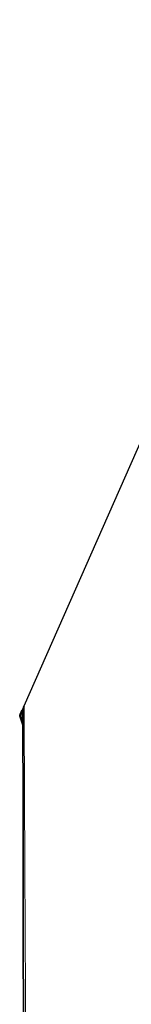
# Model space of a CAD drawing. Header units: millimetres. Extents: x 0 to 1118, y 0 to 864.
# Tile 12 of 172: x 174.12 to 178.41, y 369.65 to 407.57. Entities that reach past the tile are written whole.
import ezdxf

# ---------------------------------------------------------------- set-up
doc = ezdxf.new("R2010")
doc.units = ezdxf.units.MM
doc.layers.add('ALPHAREV', color=7, linetype='Continuous', lineweight=25)

msp = doc.modelspace()

# ---------------------------------------------------------------- linework, layer by layer
at = {"color": 7, "linetype": 'Continuous', "lineweight": 35}
for p, q in [((174.128, 380.758), (174.128, 380.756)), ((174.208, 380.958), (174.14, 380.81)), ((174.247, 380.932), (174.247, 380.932)), ((174.248, 380.406), (174.136, 380.714))]:
    msp.add_line(p, q, dxfattribs=at)
at = {"color": 7, "linetype": 'Continuous', "lineweight": 18}
for p, q in [((174.182, 380.731), (174.136, 380.714)), ((174.14, 380.809), (174.208, 380.958)), ((174.182, 380.731), (174.248, 380.55)), ((174.247, 380.926), (174.184, 380.788))]:
    msp.add_line(p, q, dxfattribs=at)
at = {"color": 7, "linetype": 'Continuous', "lineweight": 18, "flags": 128}
msp.add_lwpolyline([(174.208, 380.958), (174.249, 381.049), (174.25, 381.051), (174.293, 381.143)], dxfattribs=at)
at = {"color": 7, "linetype": 'Continuous', "lineweight": 35}
msp.add_arc((174.253, 380.758), 0.125, 155.3386, 179.9688, dxfattribs=at)
at = {"color": 7, "linetype": 'Continuous', "lineweight": 18}
for centre, radius, start, end in [((174.568, 381.654), 0.947, 243.0695, 246.0556), ((174.576, 381.678), 0.809, 242.9202, 246.0316)]:
    msp.add_arc(centre, radius, start, end, dxfattribs=at)
at = {"color": 7, "linetype": 'Continuous', "lineweight": 35}
for points, knots in [([(174.293, 381.143), (174.279, 381.112), (174.267, 381.079), (174.252, 381.01), (174.248, 380.975), (174.247, 380.939)], [0, 0, 0, 0, 0.5, 0.5, 1, 1, 1, 1]), ([(174.247, 380.932), (174.247, 380.93), (174.247, 380.924), (174.247, 380.855), (174.248, 380.698), (174.248, 380.46), (174.248, 380.144), (174.249, 379.751), (174.249, 379.283), (174.25, 378.74), (174.251, 378.124), (174.252, 377.436), (174.253, 376.678), (174.254, 375.852), (174.255, 374.962), (174.257, 374.016), (174.258, 373.014), (174.26, 371.958), (174.262, 370.844), (174.264, 369.669), (174.266, 368.437), (174.268, 367.153), (174.27, 365.821), (174.272, 364.447), (174.274, 363.035), (174.276, 361.593), (174.278, 360.127), (174.28, 358.643), (174.281, 357.146), (174.283, 355.644), (174.284, 354.14), (174.285, 352.625), (174.286, 351.097), (174.286, 349.554), (174.286, 348.011), (174.286, 346.474), (174.286, 344.95), (174.285, 343.445), (174.284, 341.966), (174.283, 340.512), (174.282, 339.085), (174.281, 337.687), (174.279, 336.324), (174.278, 334.999), (174.277, 333.716), (174.275, 332.477), (174.274, 331.294), (174.272, 330.169), (174.271, 329.102), (174.27, 328.089), (174.269, 327.132), (174.268, 326.233), (174.267, 325.397), (174.266, 324.627), (174.265, 323.925), (174.264, 323.294), (174.263, 322.736), (174.262, 322.255), (174.262, 321.85), (174.262, 321.524), (174.261, 321.277), (174.261, 321.111), (174.261, 321.032), (174.261, 321.024), (174.261, 321.021)], [0, 0, 0, 0, 0.006005, 0.022327, 0.038684, 0.055054, 0.071446, 0.08787, 0.104312, 0.120629, 0.136995, 0.153412, 0.169852, 0.186286, 0.202684, 0.21902, 0.235133, 0.251154, 0.267324, 0.283629, 0.300053, 0.316576, 0.333173, 0.349817, 0.366481, 0.383128, 0.399729, 0.416256, 0.432688, 0.449004, 0.46519, 0.481251, 0.497659, 0.514138, 0.530663, 0.547206, 0.563733, 0.580217, 0.59663, 0.612986, 0.629421, 0.645848, 0.662273, 0.678703, 0.695145, 0.711605, 0.728059, 0.744243, 0.760458, 0.776745, 0.793097, 0.809507, 0.825963, 0.842453, 0.858963, 0.875475, 0.891973, 0.908442, 0.924872, 0.941251, 0.957572, 0.973825, 0.989976, 1, 1, 1, 1])]:
    msp.add_open_spline(points, degree=3, knots=knots, dxfattribs=at)
at = {"color": 7, "linetype": 'Continuous', "lineweight": 18}
msp.add_open_spline([(174.293, 381.143), (174.293, 381.143), (174.293, 381.139), (174.293, 381.098), (174.294, 380.946), (174.295, 380.7), (174.296, 380.307), (174.299, 379.707), (174.302, 378.83), (174.307, 377.747), (174.313, 376.475), (174.32, 375.026), (174.328, 373.417), (174.337, 371.632), (174.348, 369.701), (174.36, 367.645), (174.372, 365.481), (174.385, 363.191), (174.397, 360.815), (174.409, 358.375), (174.419, 355.893), (174.427, 353.347), (174.431, 350.784), (174.433, 348.225), (174.431, 345.691), (174.428, 343.167), (174.422, 340.706), (174.415, 338.33), (174.406, 336.055), (174.397, 333.863), (174.388, 331.806), (174.379, 329.898), (174.371, 328.152), (174.364, 326.55), (174.357, 325.13), (174.352, 323.9), (174.347, 322.867), (174.343, 322.02), (174.34, 321.333), (174.338, 320.85), (174.338, 320.785), (174.338, 320.753)], degree=3, knots=[0, 0, 0, 0, 0.0005081, 0.018154, 0.0358539, 0.0536082, 0.0714177, 0.0978605, 0.1244862, 0.1513955, 0.1786928, 0.2051523, 0.2317954, 0.2587231, 0.2860408, 0.3125139, 0.3391718, 0.3661161, 0.3934528, 0.4200095, 0.446753, 0.4737856, 0.5012137, 0.527975, 0.5549265, 0.5821733, 0.6098244, 0.6365712, 0.6635085, 0.6907407, 0.7183775, 0.7449552, 0.7717197, 0.7987729, 0.8262217, 0.852689, 0.8793399, 0.9062754, 0.9336001, 0.9669019, 1, 1, 1, 1], dxfattribs=at)
at = {"color": 7, "linetype": 'Continuous', "lineweight": 35}
msp.add_open_spline([(174.14, 380.809), (174.126, 380.78), (174.125, 380.745), (174.136, 380.714)], degree=3, dxfattribs=at)
at = {"color": 7, "linetype": 'Continuous', "lineweight": 18}
for points in [[(174.14, 380.81), (174.14, 380.81), (174.14, 380.81), (174.14, 380.809)], [(174.182, 380.731), (174.175, 380.75), (174.176, 380.77), (174.184, 380.788)], [(174.208, 380.958), (174.208, 380.958), (174.208, 380.959), (174.208, 380.958), (174.208, 380.958)]]:
    msp.add_open_spline(points, degree=3, dxfattribs=at)
at = {"layer": 'ALPHAREV'}
msp.add_line((174.293, 381.143), (185.916, 407.569), dxfattribs=at)

doc.saveas('drawing.dxf')
